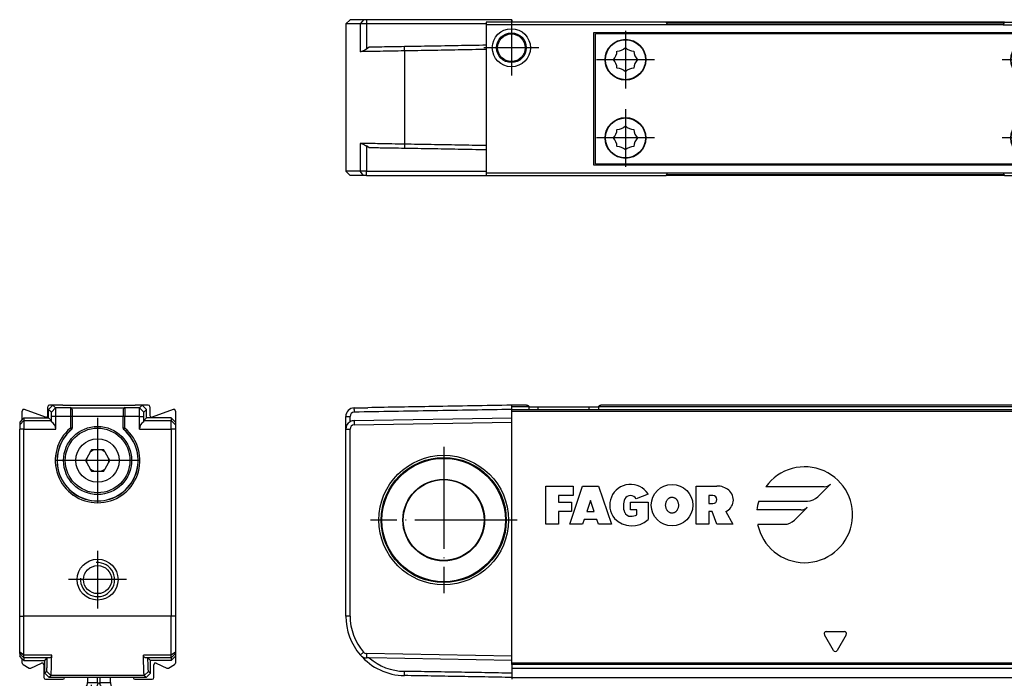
# Model space of a CAD drawing. Header units: millimetres. Extents: x -500 to 527, y -131 to 328.
# Tile 18 of 21: x 141 to 257, y 139 to 217. Entities that reach past the tile are written whole.
import ezdxf

# ---------------------------------------------------------------- set-up
doc = ezdxf.new("R2010")
doc.units = ezdxf.units.MM
doc.linetypes.add('DOT_CENTER', pattern=[14, 12, -1, 0, -1])
doc.layers.add('1', color=7, linetype='Continuous')

# ---------------------------------------------------------------- blocks, each defined once
blk = doc.blocks.new('REGLA_S-70__9', base_point=(179.5, 198.35))
at = {"color": 7, "linetype": 'Continuous'}
for p, q in [((180, 216.65), (179.5, 216.15)), ((181.58, 216.65), (180, 216.65)), ((181.95, 216.65), (181.58, 216.65)), ((199, 216.65), (181.95, 216.65)), ((199, 216.65), (199, 216.35)), ((204.73, 216.35), (199, 216.35)), ((213.27, 216.35), (204.73, 216.35)), ((217.13, 216.35), (213.27, 216.35)), ((256.87, 216.35), (217.13, 216.35)), ((179.5, 216.15), (179.5, 198.85)), ((181.2, 216.15), (179.5, 216.15)), ((181.94, 216.15), (181.2, 216.15)), ((196, 216.15), (181.94, 216.15)), ((182.26, 213.41), (181.94, 213.19)), ((182.26, 201.59), (181.94, 201.81)), ((180, 198.35), (179.5, 198.85)), ((181.2, 198.85), (179.5, 198.85)), ((181.58, 198.35), (180, 198.35)), ((181.94, 198.85), (181.2, 198.85)), ((181.95, 198.35), (181.58, 198.35)), ((181.94, 198.85), (196, 198.85)), ((181.95, 198.35), (196, 198.35)), ((196, 198.35), (198.95, 198.35)), ((199, 198.35), (204.73, 198.35)), ((204.73, 198.35), (213.27, 198.35)), ((213.27, 198.35), (217.13, 198.35)), ((256.87, 198.35), (217.13, 198.35))]:
    blk.add_line(p, q, dxfattribs=at)
at = {"color": 3, "linetype": 'Continuous'}
for p, q in [((181.58, 216.65), (181.2, 216.15)), ((181.95, 216.65), (181.94, 216.15)), ((181.2, 216.15), (181.2, 212.89)), ((181.94, 216.15), (181.94, 213.19)), ((256.82, 216.25), (217.18, 216.25)), ((186.38, 212.98), (186.38, 213.48)), ((186.38, 212.98), (186.38, 202.02)), ((181.2, 202.11), (181.2, 198.85)), ((181.94, 201.81), (181.94, 198.85)), ((186.38, 202.02), (186.38, 201.52)), ((181.58, 198.35), (181.2, 198.85)), ((181.95, 198.35), (181.94, 198.85)), ((217.18, 198.45), (256.82, 198.45))]:
    blk.add_line(p, q, dxfattribs=at)
at = {"color": 7, "linetype": 'Continuous'}
for points, knots in [([(181.28, 212.89), (181.26, 212.89), (181.24, 212.89), (181.21, 212.89), (181.2, 212.89)], [0, 0, 0, 0, 0.03784451, 0.07535163, 0.07535163, 0.07535163, 0.07535163]), ([(181.94, 213.19), (181.88, 213.15), (181.75, 213.07), (181.57, 212.98), (181.41, 212.92), (181.31, 212.9), (181.28, 212.89)], [0, 0, 0, 0, 0.2322232, 0.4424336, 0.6194337, 0.7344718, 0.7344718, 0.7344718, 0.7344718]), ([(186.38, 212.98), (185.89, 212.97), (184.95, 212.96), (183.6, 212.93), (182.38, 212.91), (181.63, 212.9), (181.28, 212.89)], [0, 0, 0, 0, 1.45285, 2.839722, 4.057135, 5.101104, 5.101104, 5.101104, 5.101104]), ([(186.38, 213.48), (185.93, 213.47), (185.05, 213.46), (183.91, 213.44), (182.99, 213.42), (182.5, 213.41), (182.26, 213.41)], [0, 0, 0, 0, 1.348748, 2.635871, 3.411692, 4.119118, 4.119118, 4.119118, 4.119118]), ([(196, 213.65), (195.45, 213.64), (194.35, 213.62), (192.19, 213.58), (189.54, 213.53), (187.43, 213.5), (186.38, 213.48)], [0, 0, 0, 0, 1.651431, 3.302863, 6.463121, 9.622621, 9.622621, 9.622621, 9.622621]), ([(196, 213.15), (195.45, 213.14), (194.35, 213.12), (192.19, 213.08), (189.54, 213.03), (187.43, 213), (186.38, 212.98)], [0, 0, 0, 0, 1.651431, 3.302863, 6.463247, 9.623627, 9.623627, 9.623627, 9.623627]), ([(181.29, 202.11), (181.28, 202.11), (181.25, 202.11), (181.22, 202.11), (181.2, 202.11)], [0, 0, 0, 0, 0.04570452, 0.09092027, 0.09092027, 0.09092027, 0.09092027]), ([(186.38, 202.02), (185.89, 202.03), (184.95, 202.04), (183.6, 202.07), (182.39, 202.09), (181.64, 202.1), (181.29, 202.11)], [0, 0, 0, 0, 1.45285, 2.839722, 4.047794, 5.085535, 5.085535, 5.085535, 5.085535]), ([(181.29, 202.11), (181.33, 202.1), (181.42, 202.07), (181.56, 202.02), (181.74, 201.94), (181.87, 201.86), (181.94, 201.81)], [0, 0, 0, 0, 0.1301788, 0.2770345, 0.4475943, 0.7194568, 0.7194568, 0.7194568, 0.7194568]), ([(186.38, 201.52), (185.93, 201.53), (185.05, 201.54), (183.91, 201.56), (182.99, 201.58), (182.5, 201.59), (182.26, 201.59)], [0, 0, 0, 0, 1.348748, 2.635871, 3.411692, 4.119118, 4.119118, 4.119118, 4.119118]), ([(196, 201.85), (195.45, 201.86), (194.35, 201.88), (192.19, 201.92), (189.54, 201.97), (187.43, 202), (186.38, 202.02)], [0, 0, 0, 0, 1.651431, 3.302863, 6.463247, 9.623627, 9.623627, 9.623627, 9.623627]), ([(196, 201.35), (195.45, 201.36), (194.35, 201.38), (192.19, 201.42), (189.54, 201.47), (187.43, 201.5), (186.38, 201.52)], [0, 0, 0, 0, 1.651431, 3.302863, 6.463121, 9.622621, 9.622621, 9.622621, 9.622621])]:
    blk.add_open_spline(points, degree=3, knots=knots, dxfattribs=at)
blk = doc.blocks.new('CABEZA_ROSCADA_REGLA_S__10', base_point=(196, 198.35))
at = {"color": 7, "linetype": 'Continuous'}
for p, q in [((199, 216.35), (196, 216.35)), ((196, 216.35), (196, 216.05)), ((204.73, 216.35), (199, 216.35)), ((213.27, 216.35), (204.73, 216.35)), ((217.13, 216.35), (213.27, 216.35)), ((217.3, 216.05), (217.13, 216.35)), ((256.87, 216.35), (256.7, 216.05)), ((256.87, 216.35), (260.73, 216.35)), ((260.73, 216.35), (269.27, 216.35)), ((269.27, 216.35), (289, 216.35)), ((289, 216.05), (289, 216.35)), ((196, 216.05), (196, 198.65)), ((217.3, 216.05), (196, 216.05)), ((208.65, 215.15), (209.55, 215.15)), ((208.65, 199.55), (208.65, 215.15)), ((209.55, 215.15), (262.8, 215.15)), ((209.55, 215.15), (209.55, 215)), ((256.7, 216.05), (217.3, 216.05)), ((256.7, 216.05), (289, 216.05)), ((262.8, 215.15), (263.7, 215.15)), ((262.8, 215), (262.8, 215.15)), ((263.7, 199.55), (263.7, 215.15)), ((289, 198.65), (289, 216.05)), ((209.55, 215), (208.82, 215)), ((208.82, 199.7), (208.82, 215)), ((262.8, 215), (209.55, 215)), ((263.52, 215), (262.8, 215)), ((263.52, 215), (263.52, 199.7)), ((272.3, 209.12), (271.55, 208.68)), ((271.55, 208.68), (271.55, 207.82)), ((273.05, 208.68), (272.3, 209.12)), ((273.05, 207.82), (273.05, 208.68)), ((271.55, 207.82), (272.3, 207.38)), ((272.3, 207.38), (273.05, 207.82)), ((209.55, 199.55), (208.65, 199.55)), ((208.82, 199.7), (209.55, 199.7)), ((209.55, 199.7), (262.8, 199.7)), ((209.55, 199.7), (209.55, 199.55)), ((262.8, 199.55), (209.55, 199.55)), ((262.8, 199.55), (262.8, 199.7)), ((262.8, 199.7), (263.52, 199.7)), ((263.7, 199.55), (262.8, 199.55)), ((196, 198.65), (217.3, 198.65)), ((196, 198.65), (196, 198.35)), ((196, 198.35), (198.95, 198.35)), ((198.95, 198.35), (199, 198.35)), ((199, 198.35), (204.73, 198.35)), ((204.73, 198.35), (213.27, 198.35)), ((213.27, 198.35), (217.13, 198.35)), ((217.13, 198.35), (217.3, 198.65)), ((217.3, 198.65), (256.7, 198.65)), ((256.7, 198.65), (289, 198.65)), ((256.7, 198.65), (256.87, 198.35)), ((256.87, 198.35), (260.73, 198.35)), ((260.73, 198.35), (269.27, 198.35)), ((269.27, 198.35), (289, 198.35)), ((289, 198.35), (289, 198.65))]:
    blk.add_line(p, q, dxfattribs=at)
for centre, radius in [((198.95, 213.35), 2.24), ((198.95, 213.35), 1.74), ((198.95, 213.35), 1.62), ((212.35, 211.95), 2.4), ((212.35, 211.95), 2.35), ((260, 211.95), 2.4), ((260, 211.95), 2.35), ((272.3, 208.25), 1.6), ((272.3, 208.25), 1.42), ((272.3, 208.25), 1.25), ((212.35, 202.75), 2.4), ((212.35, 202.75), 2.35), ((260, 202.75), 2.4), ((260, 202.75), 2.35), ((272.95, 201.35), 2.2), ((272.95, 201.35), 1.7), ((272.95, 201.35), 1.6)]:
    blk.add_circle(centre, radius, dxfattribs=at)
for centre, start, end in [((209.85, 212.98), 316.4323, 358.5677), ((211.32, 214.45), 271.4323, 313.5677), ((213.38, 214.45), 226.4323, 268.5677), ((214.85, 212.98), 181.4323, 223.5677), ((257.5, 212.98), 316.4323, 358.5677), ((258.97, 214.45), 271.4323, 313.5677), ((261.03, 214.45), 226.4323, 268.5677), ((262.5, 212.98), 181.4323, 223.5677), ((209.85, 210.92), 1.4323, 43.5677), ((214.85, 210.92), 136.4323, 178.5677), ((257.5, 210.92), 1.4323, 43.5677), ((262.5, 210.92), 136.4323, 178.5677), ((211.32, 209.45), 46.4323, 88.5677), ((213.38, 209.45), 91.4323, 133.5677), ((258.97, 209.45), 46.4323, 88.5677), ((261.03, 209.45), 91.4323, 133.5677), ((209.85, 203.78), 316.4323, 358.5677), ((211.32, 205.25), 271.4323, 313.5677), ((213.38, 205.25), 226.4323, 268.5677), ((214.85, 203.78), 181.4323, 223.5677), ((257.5, 203.78), 316.4323, 358.5677), ((258.97, 205.25), 271.4323, 313.5677), ((261.03, 205.25), 226.4323, 268.5677), ((262.5, 203.78), 181.4323, 223.5677), ((209.85, 201.72), 1.4323, 43.5677), ((214.85, 201.72), 136.4323, 178.5677), ((257.5, 201.72), 1.4323, 43.5677), ((262.5, 201.72), 136.4323, 178.5677), ((211.32, 200.25), 46.4323, 88.5677), ((213.38, 200.25), 91.4323, 133.5677), ((258.97, 200.25), 46.4323, 88.5677), ((261.03, 200.25), 91.4323, 133.5677)]:
    blk.add_arc(centre, 1.5, start, end, dxfattribs=at)
at = {"layer": '1', "color": 2, "linetype": 'DOT_CENTER'}
for p, q in [((198.95, 216.59), (198.95, 210.11)), ((212.35, 215.35), (212.35, 208.55)), ((260, 215.35), (260, 208.55)), ((202.19, 213.35), (195.7, 213.35)), ((215.75, 211.95), (208.95, 211.95)), ((263.4, 211.95), (256.6, 211.95)), ((272.3, 210.85), (272.3, 205.65)), ((274.9, 208.25), (269.7, 208.25)), ((212.35, 206.15), (212.35, 199.35)), ((260, 206.15), (260, 199.35)), ((272.95, 204.55), (272.95, 198.15)), ((215.75, 202.75), (208.95, 202.75)), ((263.4, 202.75), (256.6, 202.75)), ((276.15, 201.35), (269.75, 201.35))]:
    blk.add_line(p, q, dxfattribs=at)
blk = doc.blocks.new('REGLA_S2-170-T__11', base_point=(179.5, 198.35))
for name, p in [('REGLA_S-70__9', (179.5, 198.35)), ('CABEZA_ROSCADA_REGLA_S__10', (196, 198.35))]:
    blk.add_blockref(name, p)
blk = doc.blocks.new('Bottom4', base_point=(283.5, 207.5))
blk.add_blockref('REGLA_S2-170-T__11', (179.5, 198.35))
blk = doc.blocks.new('REGLA_S-70__19', base_point=(179.5, 139.15))
at = {"color": 7, "linetype": 'Continuous'}
for p, q in [((200, 171.35), (199, 171.35)), ((199, 171.15), (199, 171.35)), ((200.74, 171.35), (200, 171.35)), ((457.54, 171.35), (209.46, 171.35)), ((179.5, 168.53), (179.5, 170.03)), ((180.48, 171.03), (182.08, 171.05)), ((199, 170.85), (199, 171.15)), ((199, 170.85), (468, 170.85)), ((199, 170.66), (199, 170.85)), ((199, 169.85), (199, 170.66)), ((201.03, 171.15), (202.1, 171.15)), ((202.1, 171.15), (208.1, 171.15)), ((208.1, 171.15), (209.17, 171.15)), ((180.48, 169.53), (199, 169.85)), ((180.49, 169.03), (199, 169.35)), ((199, 169.35), (199, 169.85)), ((199, 141.85), (199, 169.35)), ((179.5, 146.57), (179.5, 168.53)), ((180, 146.57), (180, 168.53)), ((182.26, 141.64), (181.94, 141.65)), ((199, 141.85), (181.95, 142.15)), ((199, 141.35), (182.26, 141.64)), ((199, 141.35), (199, 141.85)), ((199, 141.05), (199, 141.35)), ((199, 140.88), (199, 141.05)), ((199, 140.88), (199, 140.46)), ((199, 140.46), (199, 140.43)), ((199, 140.43), (199, 139.85)), ((199, 140.43), (468, 140.43)), ((199, 139.85), (199, 139.35)), ((199, 139.35), (199, 139.15))]:
    blk.add_line(p, q, dxfattribs=at)
at = {"color": 3, "linetype": 'Continuous'}
for p, q in [((179.5, 170.03), (180, 170.03)), ((180.49, 170.83), (180.48, 171.03)), ((180.49, 170.83), (180.49, 170.53)), ((201.03, 171.15), (199, 171.15)), ((199, 170.66), (468, 170.66)), ((202.1, 170.86), (202.1, 171.15)), ((208.1, 170.86), (208.1, 171.15)), ((457.83, 171.15), (209.17, 171.15)), ((180.48, 169.53), (180.49, 169.03)), ((179.5, 168.53), (180, 168.53)), ((234.93, 160.57), (236.43, 162.07)), ((203, 157.35), (203, 161.85)), ((203, 161.85), (206.19, 161.85)), ((205.81, 157.35), (207.31, 161.85)), ((206.19, 161.85), (206.19, 160.72)), ((207.31, 161.85), (209.19, 161.85)), ((209.19, 161.85), (210.69, 157.35)), ((215, 160.91), (213.6, 160.35)), ((220.65, 157.35), (220.65, 161.85)), ((220.65, 161.85), (223.09, 161.85)), ((235.69, 161.77), (228.83, 161.77)), ((204.5, 160.72), (204.5, 159.97)), ((206.19, 160.72), (204.5, 160.72)), ((204.5, 159.97), (206, 159.97)), ((206, 159.97), (206, 158.85)), ((208.25, 160.16), (207.81, 158.85)), ((208.69, 158.85), (208.25, 160.16)), ((212.94, 159.97), (215.01, 159.97)), ((212.95, 159.04), (212.94, 159.97)), ((215.01, 159.97), (215.01, 157.91)), ((222.62, 160.72), (222.15, 160.72)), ((222.15, 160.72), (222.15, 159.79)), ((222.15, 159.79), (222.62, 159.79)), ((228, 160.08), (233.73, 160.08)), ((204.5, 158.85), (204.5, 157.35)), ((206, 158.85), (204.5, 158.85)), ((207.81, 158.85), (208.69, 158.85)), ((213.7, 159.04), (212.95, 159.04)), ((213.7, 158.47), (213.7, 159.04)), ((222.53, 158.85), (222.15, 158.85)), ((222.15, 158.85), (222.15, 157.35)), ((223.09, 157.35), (222.53, 158.85)), ((224.13, 158.85), (224.96, 157.35)), ((232.96, 159.04), (227.79, 159.04)), ((232.2, 157.84), (233.7, 159.34)), ((204.5, 157.35), (203, 157.35)), ((207.31, 157.35), (205.81, 157.35)), ((207.5, 157.91), (207.31, 157.35)), ((209, 157.91), (207.5, 157.91)), ((209.19, 157.35), (209, 157.91)), ((210.69, 157.35), (209.19, 157.35)), ((222.15, 157.35), (220.65, 157.35)), ((224.96, 157.35), (223.09, 157.35)), ((227.88, 157.35), (231, 157.35)), ((180, 146.57), (179.5, 146.57)), ((235.93, 144.75), (238.07, 144.75)), ((236.78, 142.53), (235.72, 144.37)), ((238.28, 144.37), (237.22, 142.53)), ((181.58, 142.32), (181.2, 141.99)), ((181.95, 142.15), (181.94, 141.65)), ((186.38, 139.57), (186.38, 140.07)), ((468, 141.05), (199, 141.05)), ((468, 140.88), (199, 140.88)), ((199, 140.46), (468, 140.46)), ((199, 139.35), (468, 139.35))]:
    blk.add_line(p, q, dxfattribs=at)
at = {"color": 7, "linetype": 'Continuous'}
for radius in [7.61, 7.35, 7.25, 4.8, 4.75]:
    blk.add_circle((191, 157.85), radius, dxfattribs=at)
at = {"color": 3, "linetype": 'Continuous'}
blk.add_circle((217.82, 159.6), 2.44, dxfattribs=at)
at = {"color": 7, "linetype": 'Continuous'}
for centre, radius, start, end in [((180.5, 170.03), 1, 90.9948, 180.0052), ((180.5, 170.03), 0.5, 91.4974, 180.0056), ((180.5, 168.53), 1, 120.005, 180), ((180.5, 168.53), 1, 91, 120.005), ((180.5, 168.53), 0.5, 91, 180), ((186.5, 146.57), 7, 180, 220.8142), ((186.5, 146.57), 6.5, 180, 220.8142), ((181.96, 142.65), 0.5, 220.8142, 269), ((186.5, 146.57), 7, 220.8142, 269), ((181.96, 142.65), 1, 220.8142, 269), ((186.5, 146.57), 6.5, 229.2891, 268.9325)]:
    blk.add_arc(centre, radius, start, end, dxfattribs=at)
at = {"color": 3, "linetype": 'Continuous'}
for centre, radius, start, end in [((233.39, 158.47), 5.63, 191.537, 144.197), ((212.94, 159.6), 2.44, 32.579, 219.5977), ((235.69, 162.81), 1.04, 270, 315), ((223.09, 159.65), 2.2, 50.7613, 90), ((223.54, 160.21), 1.48, 293.2767, 50.7613), ((214.07, 159.5), 1.97, 154.6231, 202.6199), ((212.94, 159.97), 0.752, 29.919, 150.081), ((222.62, 160.26), 0.469, 270, 90), ((233.39, 158.47), 5.63, 163.4412, 174.2608), ((233.73, 161.77), 1.69, 270, 315), ((212.95, 159.04), 0.75, 202.6199, 270), ((212.95, 159.88), 1.59, 270, 298.0725), ((232.96, 160.08), 1.04, 270, 315), ((213.1, 159.96), 2.8, 223.129, 312.9833), ((231, 159.04), 1.69, 270, 315), ((235.93, 144.5), 0.25, 90, 210), ((238.07, 144.5), 0.25, 330, 90), ((237, 142.65), 0.25, 210, 330)]:
    blk.add_arc(centre, radius, start, end, dxfattribs=at)
at = {"color": 7, "linetype": 'Continuous'}
for points, knots in [([(199, 171.35), (197.46, 171.32), (194.37, 171.27), (190.01, 171.19), (185.92, 171.12), (183.36, 171.08), (182.08, 171.05)], [0, 0, 0, 0, 4.625706, 9.251412, 13.085721, 16.920029, 16.920029, 16.920029, 16.920029]), ([(200.74, 171.35), (200.77, 171.35), (200.83, 171.34), (200.92, 171.3), (201, 171.25), (201.02, 171.18), (201.03, 171.15)], [0, 0, 0, 0, 0.090928, 0.1806192, 0.2896018, 0.3846964, 0.3846964, 0.3846964, 0.3846964]), ([(209.17, 171.15), (209.18, 171.18), (209.2, 171.25), (209.28, 171.3), (209.37, 171.34), (209.43, 171.35), (209.46, 171.35)], [0, 0, 0, 0, 0.0950945, 0.2040772, 0.2937684, 0.3846964, 0.3846964, 0.3846964, 0.3846964]), ([(180, 169.39), (180, 169.5), (180, 169.71), (180, 169.92), (180, 170.03)], [0, 0, 0, 0, 0.3170095, 0.6340198, 0.6340198, 0.6340198, 0.6340198]), ([(199, 170.85), (197.46, 170.82), (194.37, 170.77), (189.75, 170.69), (185.12, 170.61), (182.03, 170.55), (180.49, 170.53)], [0, 0, 0, 0, 4.625706, 9.251412, 13.88531, 18.516016, 18.516016, 18.516016, 18.516016]), ([(199, 139.85), (197.95, 139.87), (195.85, 139.91), (192.69, 139.96), (189.54, 140.02), (187.43, 140.05), (186.38, 140.07)], [0, 0, 0, 0, 3.154276, 6.303318, 9.463576, 12.623075, 12.623075, 12.623075, 12.623075]), ([(199, 139.35), (197.95, 139.37), (195.85, 139.41), (192.69, 139.46), (189.54, 139.52), (187.43, 139.55), (186.38, 139.57)], [0, 0, 0, 0, 3.15166, 6.30332, 9.463705, 12.62409, 12.62409, 12.62409, 12.62409])]:
    blk.add_open_spline(points, degree=3, knots=knots, dxfattribs=at)
for points in [[(201.03, 170.86), (201.03, 170.91), (201.03, 171), (201.03, 171.1), (201.03, 171.15)], [(209.17, 171.15), (209.17, 171.1), (209.17, 171), (209.17, 170.91), (209.17, 170.86)]]:
    blk.add_open_spline(points, degree=3, dxfattribs=at)
at = {"color": 3, "linetype": 'Continuous'}
blk.add_open_spline([(217.82, 160.54), (217.81, 160.54), (217.78, 160.54), (217.72, 160.53), (217.63, 160.51), (217.54, 160.47), (217.44, 160.41), (217.34, 160.33), (217.26, 160.22), (217.2, 160.12), (217.15, 160.03), (217.11, 159.91), (217.08, 159.8), (217.07, 159.69), (217.07, 159.6), (217.07, 159.48), (217.09, 159.34), (217.14, 159.2), (217.2, 159.07), (217.25, 158.98), (217.31, 158.91), (217.37, 158.84), (217.47, 158.76), (217.58, 158.71), (217.7, 158.67), (217.81, 158.66), (217.93, 158.67), (218.02, 158.69), (218.11, 158.73), (218.18, 158.77), (218.26, 158.83), (218.33, 158.9), (218.39, 158.98), (218.44, 159.07), (218.5, 159.2), (218.55, 159.36), (218.57, 159.53), (218.57, 159.71), (218.54, 159.87), (218.5, 160), (218.46, 160.1), (218.41, 160.17), (218.37, 160.23), (218.32, 160.3), (218.24, 160.38), (218.14, 160.45), (218.03, 160.5), (217.94, 160.53), (217.87, 160.53), (217.84, 160.54), (217.83, 160.54), (217.82, 160.54)], degree=3, knots=[0, 0, 0, 0, 0.034231, 0.07521, 0.197599, 0.299731, 0.376674, 0.533215, 0.703837, 0.771814, 0.873487, 1.004329, 1.161722, 1.228284, 1.321711, 1.437519, 1.572287, 1.743813, 1.885155, 1.994213, 2.066212, 2.157344, 2.281032, 2.428793, 2.5263, 2.657824, 2.758894, 2.886962, 2.94771, 3.029527, 3.130784, 3.251427, 3.321008, 3.428874, 3.569936, 3.741826, 3.921799, 4.100676, 4.277662, 4.406914, 4.514261, 4.597512, 4.653336, 4.737848, 4.849137, 4.98048, 5.108811, 5.209991, 5.280901, 5.298528, 5.316119, 5.316119, 5.316119, 5.316119], dxfattribs=at)
at = {"layer": '1', "color": 2, "linetype": 'DOT_CENTER'}
for p, q in [((191, 166.46), (191, 149.24)), ((199.61, 157.85), (182.39, 157.85))]:
    blk.add_line(p, q, dxfattribs=at)
blk = doc.blocks.new('REGLA_S2-170-T__20', base_point=(179.5, 117.05))
blk.add_blockref('REGLA_S-70__19', (179.5, 139.15))
blk = doc.blocks.new('Front4', base_point=(283.5, 144.2))
blk.add_blockref('REGLA_S2-170-T__20', (179.5, 117.05))
blk = doc.blocks.new('REGLA_S-70__33', base_point=(141.2, 139.15))
at = {"color": 7, "linetype": 'Continuous'}
for p, q in [((145.1, 171.35), (144.6, 170.85)), ((145.1, 171.35), (144.7, 171.35)), ((146.25, 171.35), (145.1, 171.35)), ((146.25, 171.35), (154.75, 171.35)), ((155.6, 171.35), (154.75, 171.35)), ((155.6, 171.35), (156.1, 170.85)), ((156.3, 171.35), (155.6, 171.35)), ((141.5, 169.65), (141.5, 170.66)), ((144.23, 169.95), (141.77, 170.84)), ((144.5, 170.14), (144.5, 171.15)), ((144.6, 169.85), (144.6, 170.85)), ((147.35, 170.83), (147.35, 170.05)), ((147.35, 170.05), (147.35, 170.03)), ((147.35, 170.03), (147.35, 168.66)), ((153.35, 170.83), (153.35, 170.05)), ((153.35, 170.05), (153.35, 170.03)), ((153.35, 168.66), (153.35, 170.03)), ((156.1, 169.85), (156.1, 170.85)), ((156.5, 171.15), (156.5, 170.14)), ((159.23, 170.84), (156.77, 169.95)), ((159.5, 170.66), (159.5, 169.35)), ((141.5, 169.65), (141.2, 169.35)), ((141.2, 169.35), (141.2, 169.03)), ((141.2, 169.03), (141.2, 168.53)), ((141.5, 169.65), (141.7, 169.85)), ((141.7, 169.85), (144.6, 169.85)), ((141.7, 169.85), (141.7, 169.53)), ((141.7, 169.53), (141.7, 168.53)), ((144.6, 169.85), (144.92, 169.53)), ((156.1, 169.85), (155.78, 169.53)), ((159, 169.85), (156.1, 169.85)), ((159, 169.85), (159, 169.53)), ((159, 169.85), (159.5, 169.35)), ((159, 168.53), (159, 169.53)), ((159.5, 169.35), (159.5, 169.03)), ((159.5, 169.03), (159.5, 168.53)), ((141.2, 146.57), (141.2, 168.53)), ((141.7, 146.57), (141.7, 168.53)), ((147.35, 168.63), (147.35, 168.66)), ((153.35, 168.66), (153.35, 168.63)), ((159, 168.53), (159, 146.57)), ((159.5, 168.53), (159.5, 146.57)), ((149.47, 165.82), (149.07, 165.13)), ((149.49, 165.87), (149.47, 165.82)), ((149.63, 166.1), (149.49, 165.87)), ((149.9, 166.1), (149.63, 166.1)), ((149.95, 166.1), (149.9, 166.1)), ((150.75, 166.1), (149.95, 166.1)), ((150.8, 166.1), (150.75, 166.1)), ((151.07, 166.1), (150.8, 166.1)), ((151.21, 165.87), (151.07, 166.1)), ((151.23, 165.82), (151.21, 165.87)), ((151.63, 165.13), (151.23, 165.82)), ((149.04, 165.08), (148.91, 164.85)), ((148.91, 164.85), (149.04, 164.62)), ((149.07, 165.13), (149.04, 165.08)), ((149.04, 164.62), (149.07, 164.57)), ((149.07, 164.57), (149.47, 163.88)), ((151.23, 163.88), (151.63, 164.57)), ((151.66, 165.08), (151.63, 165.13)), ((151.63, 164.57), (151.66, 164.62)), ((151.79, 164.85), (151.66, 165.08)), ((151.66, 164.62), (151.79, 164.85)), ((149.47, 163.88), (149.49, 163.83)), ((149.49, 163.83), (149.63, 163.6)), ((149.63, 163.6), (149.9, 163.6)), ((149.9, 163.6), (149.95, 163.6)), ((149.95, 163.6), (150.75, 163.6)), ((150.75, 163.6), (150.8, 163.6)), ((150.8, 163.6), (151.07, 163.6)), ((151.07, 163.6), (151.21, 163.83)), ((151.21, 163.83), (151.23, 163.88)), ((141.2, 142.32), (141.2, 146.57)), ((141.7, 141.99), (141.7, 146.57)), ((159, 141.99), (159, 146.57)), ((159.5, 146.57), (159.5, 142.32)), ((141.2, 142.15), (141.2, 142.32)), ((159.5, 142.32), (159.5, 142.15)), ((141.2, 142.15), (141.2, 141.85)), ((141.5, 141.55), (141.2, 141.85)), ((141.5, 141.55), (141.7, 141.35)), ((141.5, 141.05), (141.5, 141.55)), ((141.7, 141.65), (141.7, 141.99)), ((141.7, 141.65), (141.7, 141.35)), ((141.7, 141.35), (144.15, 141.35)), ((144.15, 141.35), (144.44, 141.64)), ((144.15, 139.85), (144.15, 141.35)), ((156.55, 141.35), (156.26, 141.64)), ((159, 141.35), (156.55, 141.35)), ((156.55, 139.85), (156.55, 141.35)), ((159, 141.65), (159, 141.99)), ((159, 141.35), (159.5, 141.85)), ((159, 141.65), (159, 141.35)), ((159.5, 142.15), (159.5, 141.85)), ((159.5, 141.85), (159.5, 141.05)), ((141.6, 140.88), (142.32, 140.46)), ((142.5, 140.45), (143.76, 141.04)), ((144.04, 140.85), (144.04, 139.35)), ((156.96, 139.35), (156.96, 140.85)), ((157.24, 141.04), (158.5, 140.45)), ((158.68, 140.46), (159.4, 140.88)), ((144.15, 139.85), (144.65, 139.35)), ((144.24, 139.15), (146.27, 139.15)), ((146.47, 139.35), (144.65, 139.35)), ((154.53, 139.35), (146.47, 139.35)), ((156.05, 139.35), (154.53, 139.35)), ((154.73, 139.15), (156.76, 139.15)), ((156.55, 139.85), (156.05, 139.35))]:
    blk.add_line(p, q, dxfattribs=at)
at = {"color": 3, "linetype": 'Continuous'}
for p, q in [((145.42, 171.03), (144.93, 170.52)), ((145.44, 170.03), (144.93, 170.03)), ((147.15, 171.03), (145.42, 171.03)), ((147.15, 170.03), (145.44, 170.03)), ((147.15, 171.03), (147.15, 171.05)), ((147.15, 171.05), (153.55, 171.05)), ((147.15, 171.03), (147.15, 170.03)), ((147.15, 170.03), (147.15, 168.66)), ((147.35, 170.03), (147.15, 170.03)), ((147.35, 170.05), (153.35, 170.05)), ((153.55, 170.03), (153.35, 170.03)), ((153.55, 171.05), (153.55, 171.03)), ((153.55, 171.03), (153.55, 170.03)), ((155.28, 171.03), (153.55, 171.03)), ((153.55, 168.66), (153.55, 170.03)), ((155.26, 170.03), (153.55, 170.03)), ((155.26, 170.03), (155.77, 170.03)), ((155.28, 171.03), (155.78, 170.53)), ((141.2, 169.03), (141.7, 169.53)), ((141.7, 169.53), (144.92, 169.53)), ((155.78, 169.53), (159, 169.53)), ((159.5, 169.03), (159, 169.53)), ((141.7, 168.53), (141.2, 168.53)), ((141.7, 168.53), (145.44, 168.53)), ((147.3, 168.59), (147.24, 168.55)), ((147.28, 168.51), (147.33, 168.57)), ((147.3, 168.59), (147.29, 168.66)), ((147.3, 168.59), (147.33, 168.57)), ((147.33, 168.57), (147.35, 168.63)), ((153.35, 168.63), (153.37, 168.57)), ((153.4, 168.59), (153.37, 168.57)), ((153.37, 168.57), (153.42, 168.51)), ((153.4, 168.59), (153.41, 168.66)), ((153.4, 168.59), (153.46, 168.55)), ((155.26, 168.53), (159, 168.53)), ((159.5, 168.53), (159, 168.53)), ((141.2, 146.57), (141.7, 146.57)), ((159, 146.57), (141.7, 146.57)), ((159.5, 146.57), (159, 146.57)), ((141.7, 141.99), (141.2, 142.32)), ((159.5, 142.32), (159, 141.99)), ((141.2, 142.15), (141.7, 141.65)), ((144.96, 141.99), (141.7, 141.99)), ((144.44, 141.64), (141.7, 141.65)), ((144.66, 141.65), (144.44, 141.64)), ((159, 141.99), (155.74, 141.99)), ((156.26, 141.64), (156.04, 141.65)), ((159, 141.65), (156.26, 141.64)), ((159.5, 142.15), (159, 141.65)), ((144.87, 139.57), (144.37, 140.07)), ((155.83, 139.57), (156.33, 140.07)), ((155.83, 139.57), (144.87, 139.57))]:
    blk.add_line(p, q, dxfattribs=at)
at = {"color": 7, "linetype": 'Continuous'}
for centre, radius in [((150.35, 164.85), 4), ((150.35, 164.85), 3.8), ((150.35, 164.85), 2.55), ((150.35, 150.85), 2.4), ((150.35, 150.85), 1.65)]:
    blk.add_circle(centre, radius, dxfattribs=at)
for centre, radius, start, end in [((144.7, 171.15), 0.2, 90, 180), ((156.3, 171.15), 0.2, 360, 90), ((141.7, 170.66), 0.2, 70, 180), ((144.3, 170.14), 0.2, 250, 0), ((147.14, 170.85), 0.209, 359.6583, 87.4273), ((147.15, 170.84), 0.2, 357.5035, 2.4965), ((153.56, 170.85), 0.209, 92.6804, 180.4691), ((153.55, 170.83), 0.2, 175.0117, 180), ((156.7, 170.14), 0.2, 180, 290), ((159.3, 170.66), 0.2, 0, 110), ((144.44, 168.52), 0.998, 0.2188, 60.6459), ((156.26, 168.52), 0.998, 119.3541, 179.7812), ((150.35, 164.85), 4.77, 130.0374, 49.963), ((150.35, 164.85), 4.75, 130.2759, 49.7241), ((147.15, 168.63), 0.2, 310.2157, 0.0643), ((153.55, 168.63), 0.2, 179.9357, 229.7844), ((150.35, 164.85), 1.31, 107.8639, 132.1359), ((150.35, 164.85), 1.33, 109.9619, 130.038), ((150.35, 164.85), 1.31, 47.8638, 72.1361), ((150.35, 164.85), 1.33, 49.9617, 70.0381), ((150.35, 164.85), 1.33, 169.962, 190.0379), ((150.35, 164.85), 1.31, 167.8641, 192.1358), ((150.35, 164.85), 1.31, 347.8638, 12.1362), ((150.35, 164.85), 1.33, 349.9618, 10.0383), ((150.35, 164.85), 1.31, 227.8642, 252.136), ((150.35, 164.85), 1.33, 229.9621, 250.038), ((150.35, 164.85), 1.31, 287.864, 312.1362), ((150.35, 164.85), 1.33, 289.962, 310.0382), ((141.7, 141.05), 0.2, 180, 240), ((142.42, 140.63), 0.2, 240, 295), ((143.84, 140.85), 0.2, 0, 115), ((157.16, 140.85), 0.2, 65, 180), ((158.58, 140.63), 0.2, 245, 300), ((159.3, 141.05), 0.2, 300, 0), ((144.24, 139.35), 0.2, 180, 270), ((146.27, 139.35), 0.2, 270, 360), ((154.73, 139.35), 0.2, 180, 270), ((156.76, 139.35), 0.2, 270, 0)]:
    blk.add_arc(centre, radius, start, end, dxfattribs=at)
at = {"color": 3, "linetype": 'Continuous'}
for centre, radius, start, end in [((147.15, 170.83), 0.2, 5.1068, 90.1187), ((153.55, 170.83), 0.2, 90, 175.0117), ((150.35, 164.85), 4.97, 130.0372, 49.9628)]:
    blk.add_arc(centre, radius, start, end, dxfattribs=at)
at = {"color": 7, "linetype": 'Continuous'}
for points, knots in [([(145.1, 171.35), (145.13, 171.32), (145.18, 171.27), (145.26, 171.19), (145.34, 171.11), (145.4, 171.05), (145.42, 171.03)], [0, 0, 0, 0, 0.114169, 0.2283381, 0.3427212, 0.4570969, 0.4570969, 0.4570969, 0.4570969]), ([(155.6, 171.35), (155.57, 171.32), (155.52, 171.27), (155.44, 171.19), (155.36, 171.11), (155.3, 171.05), (155.28, 171.03)], [0, 0, 0, 0, 0.114169, 0.2283381, 0.3427212, 0.4570969, 0.4570969, 0.4570969, 0.4570969]), ([(144.6, 170.85), (144.63, 170.82), (144.68, 170.77), (144.76, 170.69), (144.84, 170.61), (144.9, 170.55), (144.93, 170.52)], [0, 0, 0, 0, 0.114169, 0.2283381, 0.3432128, 0.4610319, 0.4610319, 0.4610319, 0.4610319]), ([(144.92, 169.53), (144.93, 169.61), (144.93, 169.78), (144.93, 169.94), (144.93, 170.03)], [0, 0, 0, 0, 0.2501851, 0.5002643, 0.5002643, 0.5002643, 0.5002643]), ([(144.93, 170.03), (144.93, 170.09), (144.93, 170.21), (144.93, 170.35), (144.93, 170.45), (144.93, 170.5), (144.93, 170.52)], [0, 0, 0, 0, 0.1875059, 0.3486005, 0.4323573, 0.4964843, 0.4964843, 0.4964843, 0.4964843]), ([(145.44, 170.03), (145.44, 170.07), (145.44, 170.17), (145.44, 170.34), (145.44, 170.52), (145.44, 170.72), (145.43, 170.87), (145.43, 170.96), (145.43, 171.01), (145.42, 171.02), (145.42, 171.03)], [0, 0, 0, 0, 0.140114, 0.277951, 0.507517, 0.705284, 0.858762, 0.958853, 0.989249, 1.000271, 1.000271, 1.000271, 1.000271]), ([(155.26, 170.03), (155.26, 170.07), (155.26, 170.17), (155.26, 170.34), (155.26, 170.52), (155.26, 170.72), (155.27, 170.87), (155.27, 170.96), (155.27, 171.01), (155.28, 171.02), (155.28, 171.03)], [0, 0, 0, 0, 0.140114, 0.277951, 0.507517, 0.705284, 0.858762, 0.958853, 0.989249, 1.000271, 1.000271, 1.000271, 1.000271]), ([(155.77, 170.03), (155.77, 170.09), (155.77, 170.21), (155.77, 170.35), (155.77, 170.45), (155.78, 170.5), (155.78, 170.53)], [0, 0, 0, 0, 0.1875059, 0.3486005, 0.4332211, 0.4999715, 0.4999715, 0.4999715, 0.4999715]), ([(155.78, 169.53), (155.77, 169.61), (155.77, 169.78), (155.77, 169.94), (155.77, 170.03)], [0, 0, 0, 0, 0.2501851, 0.5002643, 0.5002643, 0.5002643, 0.5002643]), ([(156.1, 170.85), (156.07, 170.82), (156.02, 170.77), (155.94, 170.69), (155.86, 170.61), (155.8, 170.55), (155.78, 170.53)], [0, 0, 0, 0, 0.114169, 0.2283381, 0.3427111, 0.4570159, 0.4570159, 0.4570159, 0.4570159]), ([(144.93, 169.39), (144.93, 169.42), (144.93, 169.46), (144.93, 169.5), (144.92, 169.53)], [0, 0, 0, 0, 0.0669414, 0.1342792, 0.1342792, 0.1342792, 0.1342792]), ([(155.77, 169.39), (155.77, 169.41), (155.77, 169.44), (155.77, 169.49), (155.78, 169.51), (155.78, 169.53), (155.78, 169.53)], [0, 0, 0, 0, 0.0508313, 0.0977244, 0.1296536, 0.1342149, 0.1342149, 0.1342149, 0.1342149]), ([(144.37, 140.07), (144.37, 140.09), (144.39, 140.14), (144.39, 140.26), (144.41, 140.45), (144.42, 140.69), (144.43, 140.97), (144.43, 141.29), (144.44, 141.52), (144.44, 141.64)], [0, 0, 0, 0, 0.04976, 0.169215, 0.357923, 0.614931, 0.890363, 1.211074, 1.574754, 1.574754, 1.574754, 1.574754]), ([(144.96, 141.94), (144.95, 141.9), (144.94, 141.82), (144.87, 141.72), (144.77, 141.66), (144.69, 141.65), (144.66, 141.65)], [0, 0, 0, 0, 0.1426578, 0.2310278, 0.359991, 0.4668378, 0.4668378, 0.4668378, 0.4668378]), ([(144.87, 139.57), (144.87, 139.59), (144.89, 139.65), (144.9, 139.77), (144.91, 139.98), (144.92, 140.25), (144.93, 140.59), (144.94, 140.99), (144.95, 141.45), (144.96, 141.77), (144.96, 141.94)], [0, 0, 0, 0, 0.052655, 0.180467, 0.382921, 0.65901, 0.998254, 1.39985, 1.860174, 2.375598, 2.375598, 2.375598, 2.375598]), ([(144.96, 141.94), (144.96, 141.95), (144.96, 141.97), (144.96, 141.98), (144.96, 141.99)], [0, 0, 0, 0, 0.02490971, 0.04992741, 0.04992741, 0.04992741, 0.04992741]), ([(155.74, 141.94), (155.74, 141.95), (155.74, 141.97), (155.74, 141.98), (155.74, 141.99)], [0, 0, 0, 0, 0.02465589, 0.04998419, 0.04998419, 0.04998419, 0.04998419]), ([(155.83, 139.57), (155.83, 139.59), (155.81, 139.65), (155.8, 139.77), (155.79, 139.98), (155.78, 140.25), (155.77, 140.59), (155.76, 140.99), (155.75, 141.45), (155.74, 141.77), (155.74, 141.94)], [0, 0, 0, 0, 0.052655, 0.180467, 0.382921, 0.65901, 0.998253, 1.399847, 1.860168, 2.375591, 2.375591, 2.375591, 2.375591]), ([(156.04, 141.65), (156.01, 141.65), (155.93, 141.66), (155.83, 141.72), (155.76, 141.82), (155.75, 141.9), (155.74, 141.94)], [0, 0, 0, 0, 0.1068467, 0.2358099, 0.3240312, 0.4662227, 0.4662227, 0.4662227, 0.4662227]), ([(156.33, 140.07), (156.33, 140.09), (156.31, 140.14), (156.31, 140.26), (156.29, 140.45), (156.28, 140.69), (156.27, 140.97), (156.27, 141.29), (156.26, 141.52), (156.26, 141.64)], [0, 0, 0, 0, 0.04976, 0.169215, 0.357923, 0.614931, 0.890363, 1.211074, 1.574754, 1.574754, 1.574754, 1.574754]), ([(144.15, 139.85), (144.17, 139.87), (144.2, 139.91), (144.26, 139.96), (144.32, 140.02), (144.35, 140.05), (144.37, 140.07)], [0, 0, 0, 0, 0.0777875, 0.1555749, 0.2335752, 0.3115599, 0.3115599, 0.3115599, 0.3115599]), ([(156.55, 139.85), (156.53, 139.87), (156.5, 139.91), (156.44, 139.96), (156.38, 140.02), (156.35, 140.05), (156.33, 140.07)], [0, 0, 0, 0, 0.0777875, 0.1555749, 0.2335752, 0.3115599, 0.3115599, 0.3115599, 0.3115599]), ([(144.65, 139.35), (144.67, 139.37), (144.7, 139.41), (144.76, 139.46), (144.82, 139.52), (144.85, 139.55), (144.87, 139.57)], [0, 0, 0, 0, 0.0777875, 0.1555749, 0.2335499, 0.3113578, 0.3113578, 0.3113578, 0.3113578]), ([(156.05, 139.35), (156.03, 139.37), (156, 139.41), (155.94, 139.46), (155.88, 139.52), (155.85, 139.55), (155.83, 139.57)], [0, 0, 0, 0, 0.0777875, 0.1555749, 0.2335499, 0.3113578, 0.3113578, 0.3113578, 0.3113578])]:
    blk.add_open_spline(points, degree=3, knots=knots, dxfattribs=at)
for points in [[(145.44, 168.53), (145.44, 168.65), (145.44, 168.9), (145.44, 169.28), (145.44, 169.65), (145.44, 169.9), (145.44, 170.03)], [(155.26, 168.53), (155.26, 168.65), (155.26, 168.9), (155.26, 169.28), (155.26, 169.65), (155.26, 169.9), (155.26, 170.03)]]:
    blk.add_open_spline(points, degree=3, dxfattribs=at)
at = {"color": 3, "linetype": 'Continuous'}
for points, knots in [([(147.15, 168.66), (147.16, 168.65), (147.17, 168.63), (147.2, 168.6), (147.22, 168.58), (147.23, 168.56), (147.24, 168.55)], [0, 0, 0, 0, 0.0386096, 0.0757296, 0.1099278, 0.1401818, 0.1401818, 0.1401818, 0.1401818]), ([(147.29, 168.66), (147.28, 168.66), (147.26, 168.66), (147.23, 168.66), (147.19, 168.66), (147.16, 168.66), (147.15, 168.66)], [0, 0, 0, 0, 0.0304844, 0.0648848, 0.1024573, 0.1414214, 0.1414214, 0.1414214, 0.1414214]), ([(147.24, 168.55), (147.25, 168.55), (147.25, 168.54), (147.26, 168.52), (147.27, 168.51), (147.28, 168.51), (147.28, 168.51)], [0, 0, 0, 0, 0.02350999, 0.03324959, 0.05649708, 0.05981815, 0.05981815, 0.05981815, 0.05981815]), ([(147.28, 168.51), (147.28, 168.5), (147.28, 168.5), (147.28, 168.49), (147.28, 168.49), (147.28, 168.48), (147.28, 168.47)], [0, 0, 0, 0, 0.00916311, 0.01047212, 0.01704078, 0.03149894, 0.03149894, 0.03149894, 0.03149894]), ([(147.35, 168.66), (147.35, 168.66), (147.34, 168.66), (147.33, 168.66), (147.32, 168.66), (147.3, 168.66), (147.29, 168.66)], [0, 0, 0, 0, 0.00507466, 0.01014933, 0.03322808, 0.05857865, 0.05857865, 0.05857865, 0.05857865]), ([(153.41, 168.66), (153.4, 168.66), (153.39, 168.66), (153.37, 168.66), (153.36, 168.66), (153.35, 168.66), (153.35, 168.66)], [0, 0, 0, 0, 0.02471888, 0.04335465, 0.05096665, 0.05857865, 0.05857865, 0.05857865, 0.05857865]), ([(153.55, 168.66), (153.54, 168.66), (153.51, 168.66), (153.47, 168.66), (153.44, 168.66), (153.42, 168.66), (153.41, 168.66)], [0, 0, 0, 0, 0.0389558, 0.0765366, 0.1109445, 0.1414214, 0.1414214, 0.1414214, 0.1414214]), ([(153.42, 168.51), (153.42, 168.51), (153.43, 168.51), (153.43, 168.52), (153.44, 168.53), (153.45, 168.54), (153.46, 168.55)], [0, 0, 0, 0, 0.00202639, 0.01621115, 0.03111062, 0.05978764, 0.05978764, 0.05978764, 0.05978764]), ([(153.42, 168.47), (153.42, 168.48), (153.42, 168.48), (153.42, 168.49), (153.42, 168.49), (153.42, 168.49), (153.42, 168.5), (153.42, 168.5), (153.42, 168.51)], [0, 0, 0, 0, 0.00920431, 0.01051921, 0.01577296, 0.02102671, 0.02233869, 0.03152256, 0.03152256, 0.03152256, 0.03152256]), ([(153.46, 168.55), (153.47, 168.56), (153.48, 168.58), (153.5, 168.6), (153.53, 168.63), (153.54, 168.65), (153.55, 168.66)], [0, 0, 0, 0, 0.030248, 0.0644522, 0.1015699, 0.1401818, 0.1401818, 0.1401818, 0.1401818])]:
    blk.add_open_spline(points, degree=3, knots=knots, dxfattribs=at)
at = {"layer": '1', "color": 2, "linetype": 'DOT_CENTER'}
for p, q in [((150.35, 169.85), (150.35, 159.85)), ((155.35, 164.85), (145.35, 164.85)), ((150.35, 154.25), (150.35, 147.45)), ((153.75, 150.85), (146.95, 150.85))]:
    blk.add_line(p, q, dxfattribs=at)
at = {"layer": '1', "color": 30, "linetype": 'Continuous'}
blk.add_arc((150.35, 150.85), 2, 175, 95, dxfattribs=at)
blk = doc.blocks.new('CABEZA_ROSCADA_REGLA_S__34', base_point=(141.5, 117.05))
at = {"color": 7, "linetype": 'Continuous'}
for p, q in [((149.15, 139.35), (149.15, 138.74)), ((151.85, 138.74), (151.85, 139.35)), ((141.5, 138.15), (141.5, 117.35)), ((148.65, 138.15), (141.5, 138.15)), ((149.87, 138.15), (148.65, 138.15)), ((149.15, 138.65), (149.15, 138.74)), ((151.13, 138.15), (149.87, 138.15)), ((152.35, 138.15), (151.13, 138.15)), ((151.85, 138.74), (151.85, 138.65)), ((159.5, 138.15), (152.35, 138.15)), ((159.5, 117.35), (159.5, 138.15)), ((141.8, 117.05), (141.5, 117.35)), ((159.2, 117.05), (141.8, 117.05)), ((159.5, 117.35), (159.2, 117.05))]:
    blk.add_line(p, q, dxfattribs=at)
at = {"color": 3, "linetype": 'Continuous'}
for p, q in [((150.35, 138.74), (150.35, 139.35)), ((150.65, 138.74), (150.65, 139.35)), ((149.15, 138.74), (150.35, 138.74)), ((150.65, 138.74), (151.85, 138.74))]:
    blk.add_line(p, q, dxfattribs=at)
at = {"color": 7, "linetype": 'Continuous'}
for centre, radius in [((149.6, 131.75), 5.75), ((149.6, 131.75), 5.57), ((149.6, 131.75), 5.55), ((149.6, 131.75), 5.5), ((156.6, 135.25), 1.5), ((156.6, 135.25), 1.25), ((148.48, 134.86), 0.75), ((148.48, 134.86), 0.375), ((148.48, 134.86), 0.235), ((152.46, 133.4), 0.75), ((152.46, 133.4), 0.375), ((152.46, 133.4), 0.235), ((157.35, 131.75), 1.38), ((146.36, 131.15), 0.75), ((146.36, 131.15), 0.375), ((146.36, 131.15), 0.235), ((147.53, 129.18), 0.75), ((147.53, 129.18), 0.375), ((151.72, 129.22), 0.75), ((151.72, 129.22), 0.375), ((156.6, 128.25), 1.5), ((147.53, 129.18), 0.235), ((151.72, 129.22), 0.235), ((156.6, 128.25), 1.25)]:
    blk.add_circle(centre, radius, dxfattribs=at)
for centre, start, end in [((148.65, 138.65), 270, 0), ((152.35, 138.65), 180, 270)]:
    blk.add_arc(centre, 0.5, start, end, dxfattribs=at)
at = {"color": 3, "linetype": 'Continuous'}
for points, knots in [([(150.35, 138.74), (150.36, 138.67), (150.37, 138.52), (150.26, 138.32), (150.09, 138.18), (149.94, 138.16), (149.87, 138.15)], [0, 0, 0, 0, 0.2170791, 0.4334071, 0.6482291, 0.8618686, 0.8618686, 0.8618686, 0.8618686]), ([(150.65, 138.74), (150.63, 138.72), (150.59, 138.67), (150.5, 138.65), (150.41, 138.67), (150.37, 138.72), (150.35, 138.74)], [0, 0, 0, 0, 0.0783309, 0.1725323, 0.2667338, 0.3450647, 0.3450647, 0.3450647, 0.3450647]), ([(151.13, 138.15), (151.06, 138.16), (150.91, 138.18), (150.74, 138.32), (150.63, 138.52), (150.64, 138.67), (150.65, 138.74)], [0, 0, 0, 0, 0.2136395, 0.4284615, 0.6447895, 0.8618686, 0.8618686, 0.8618686, 0.8618686])]:
    blk.add_open_spline(points, degree=3, knots=knots, dxfattribs=at)
at = {"layer": '1', "color": 2, "linetype": 'DOT_CENTER'}
for p, q in [((149.6, 138.5), (149.6, 125)), ((156.6, 137.75), (156.6, 132.75)), ((148.48, 136.61), (148.48, 133.11)), ((150.23, 134.86), (146.73, 134.86)), ((152.46, 135.15), (152.46, 131.65)), ((159.1, 135.25), (154.1, 135.25)), ((154.21, 133.4), (150.71, 133.4)), ((157.35, 134.13), (157.35, 129.38)), ((146.36, 132.9), (146.36, 129.4)), ((156.35, 131.75), (142.85, 131.75)), ((148.11, 131.15), (144.61, 131.15)), ((147.53, 130.93), (147.53, 127.43)), ((151.72, 130.97), (151.72, 127.47)), ((159.72, 131.75), (154.97, 131.75)), ((156.6, 130.75), (156.6, 125.75)), ((149.28, 129.18), (145.78, 129.18)), ((153.47, 129.22), (149.97, 129.22)), ((159.1, 128.25), (154.1, 128.25))]:
    blk.add_line(p, q, dxfattribs=at)
blk = doc.blocks.new('REGLA_S2-170-T__35', base_point=(141.2, 117.05))
for name, p in [('REGLA_S-70__33', (141.2, 139.15)), ('CABEZA_ROSCADA_REGLA_S__34', (141.5, 117.05))]:
    blk.add_blockref(name, p)
blk = doc.blocks.new('Right2', base_point=(150.35, 144.2))
blk.add_blockref('REGLA_S2-170-T__35', (141.2, 117.05))

msp = doc.modelspace()

# ---------------------------------------------------------------- block references
for name, p in [('Bottom4', (283.5, 207.5)), ('Right2', (150.35, 144.2)), ('Front4', (283.5, 144.2))]:
    msp.add_blockref(name, p)

doc.saveas('drawing.dxf')
